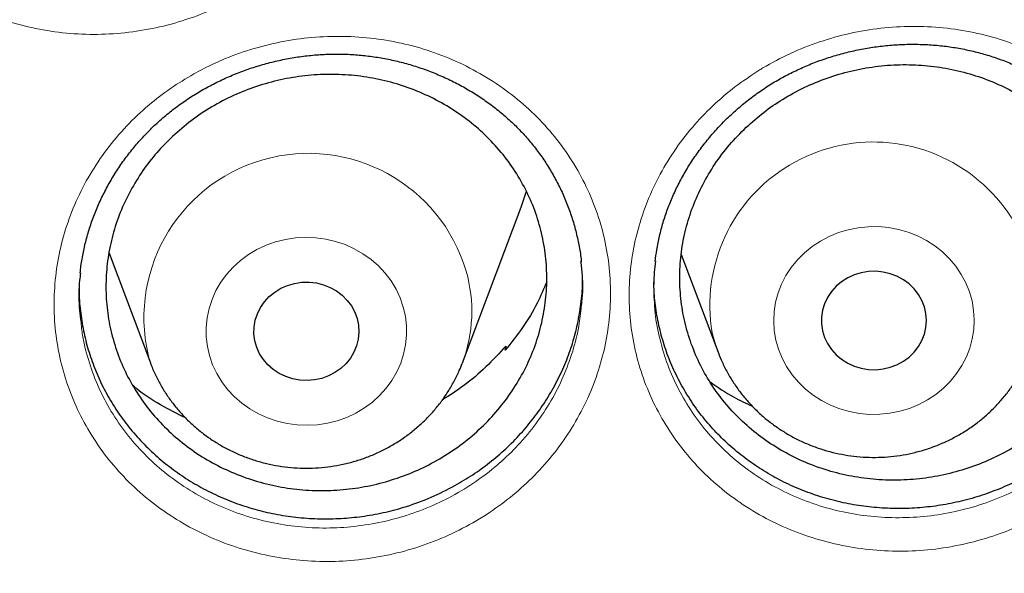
# Model space of a CAD drawing. Header units: millimetres. Extents: x 8 to 984, y 12 to 973.
# Tile 130 of 256: x 360.84 to 368.34, y 788.61 to 792.83. Entities that reach past the tile are written whole.
import ezdxf

# ---------------------------------------------------------------- set-up
doc = ezdxf.new("R2010")
doc.units = ezdxf.units.MM

msp = doc.modelspace()

# ---------------------------------------------------------------- linework, layer by layer
at = {"color": 7, "linetype": 'Continuous', "lineweight": 30}
for p, q in [((364.214, 790.2116), (364.6611, 791.3998)), ((361.5228, 791.0492), (361.8379, 790.2116)), ((365.8813, 791.0382), (366.1612, 790.2941)), ((364.5412, 790.3086), (364.5445, 790.3401)), ((364.5445, 790.3401), (364.5486, 790.3179)), ((366.1612, 790.2941), (366.1634, 790.2884)), ((364.214, 790.2116), (364.2127, 790.2081))]:
    msp.add_line(p, q, dxfattribs=at)
at = {"color": 252, "linetype": 'Continuous', "lineweight": 0, "flags": 128}
for points in [[(366.6023, 790.3866), (366.6222, 790.3165), (366.6496, 790.2486), (366.6841, 790.1837), (366.7255, 790.1224), (366.7732, 790.0653), (366.8269, 790.013), (366.8859, 789.9661), (366.9497, 789.925), (367.0176, 789.8903), (367.0889, 789.8621), (367.1629, 789.8408), (367.2388, 789.8267), (367.3158, 789.8198), (367.3931, 789.8203), (367.47, 789.8282), (367.5457, 789.8433), (367.6193, 789.8654), (367.6902, 789.8945), (367.7576, 789.9302), (367.8208, 789.972), (367.8791, 790.0197), (367.9321, 790.0726), (367.979, 790.1303), (368.0195, 790.1921), (368.0531, 790.2575), (368.0794, 790.3257), (368.0983, 790.3961), (368.1095, 790.4679), (368.1129, 790.5404), (368.1085, 790.6129), (368.0962, 790.6846), (368.0763, 790.7547), (368.049, 790.8226), (368.0145, 790.8875), (367.9731, 790.9488), (367.9253, 791.0059), (367.8717, 791.0582), (367.8126, 791.1051), (367.7488, 791.1462), (367.681, 791.1809), (367.6097, 791.2091), (367.5357, 791.2304), (367.4598, 791.2445), (367.3828, 791.2514), (367.3055, 791.2509), (367.2286, 791.243), (367.1529, 791.2279), (367.0792, 791.2058), (367.0084, 791.1767), (366.941, 791.141), (366.8778, 791.0992), (366.8194, 791.0515), (366.7665, 790.9986), (366.7196, 790.9409), (366.6791, 790.879), (366.6455, 790.8137), (366.6191, 790.7455), (366.6003, 790.6751), (366.5891, 790.6033), (366.5857, 790.5308), (366.5901, 790.4583), (366.6023, 790.3866)], [(363.7636, 790.6385), (363.7798, 790.5676), (363.7883, 790.4954), (363.7889, 790.4229), (363.7818, 790.3506), (363.7668, 790.2794), (363.7443, 790.21), (363.7144, 790.143), (363.6774, 790.0793), (363.6338, 790.0194), (363.5839, 789.9639), (363.5283, 789.9135), (363.4675, 789.8685), (363.4022, 789.8296), (363.333, 789.7971), (363.2607, 789.7713), (363.186, 789.7526), (363.1096, 789.741), (363.0324, 789.7367), (362.9551, 789.7397), (362.8786, 789.7501), (362.8035, 789.7677), (362.7308, 789.7924), (362.661, 789.8238), (362.595, 789.8616), (362.5335, 789.9056), (362.4769, 789.9551), (362.4261, 790.0098), (362.3813, 790.069), (362.3432, 790.1322), (362.3121, 790.1986), (362.2883, 790.2677), (362.2721, 790.3386), (362.2637, 790.4108), (362.263, 790.4833), (362.2702, 790.5556), (362.2851, 790.6268), (362.3076, 790.6963), (362.3375, 790.7632), (362.3745, 790.8269), (362.4182, 790.8869), (362.4681, 790.9423), (362.5237, 790.9928), (362.5844, 791.0377), (362.6497, 791.0766), (362.7189, 791.1091), (362.7912, 791.1349), (362.8659, 791.1536), (362.9423, 791.1652), (363.0195, 791.1695), (363.0968, 791.1665), (363.1734, 791.1561), (363.2484, 791.1385), (363.3212, 791.1139), (363.3909, 791.0824), (363.4569, 791.0446), (363.5185, 791.0006), (363.575, 790.9511), (363.6259, 790.8964), (363.6706, 790.8372), (363.7087, 790.7741), (363.7398, 790.7076), (363.7636, 790.6385)], [(366.1169, 790.4418), (366.1413, 790.3518), (366.1612, 790.2941)]]:
    msp.add_lwpolyline(points, dxfattribs=at)
at = {"color": 7, "linetype": 'Continuous', "lineweight": 30, "flags": 128}
for points in [[(366.958, 790.4576), (366.9734, 790.4072), (366.9961, 790.3594), (367.0257, 790.315), (367.0616, 790.2749), (367.103, 790.2399), (367.1493, 790.2106), (367.1994, 790.1876), (367.2525, 790.1715), (367.3075, 790.1624), (367.3632, 790.1605), (367.4187, 790.166), (367.4729, 790.1787), (367.5246, 790.1983), (367.573, 790.2245), (367.6169, 790.2567), (367.6557, 790.2944), (367.6885, 790.3367), (367.7147, 790.383), (367.7338, 790.4322), (367.7454, 790.4834), (367.7493, 790.5356), (367.7454, 790.5878), (367.7338, 790.639), (367.7147, 790.6882), (367.6885, 790.7345), (367.6557, 790.7768), (367.6169, 790.8145), (367.573, 790.8467), (367.5246, 790.8729), (367.4729, 790.8925), (367.4187, 790.9052), (367.3632, 790.9107), (367.3075, 790.9088), (367.2525, 790.8997), (367.1994, 790.8835), (367.1493, 790.8606), (367.103, 790.8313), (367.0616, 790.7963), (367.0257, 790.7562), (366.9961, 790.7118), (366.9734, 790.6639), (366.958, 790.6136), (366.9503, 790.5618), (366.9503, 790.5094), (366.958, 790.4576)], [(363.4123, 790.5502), (363.423, 790.4988), (363.4259, 790.4466), (363.421, 790.3944), (363.4085, 790.3434), (363.3885, 790.2945), (363.3614, 790.2487), (363.3278, 790.2069), (363.2884, 790.1699), (363.2438, 790.1384), (363.195, 790.113), (363.1429, 790.0942), (363.0885, 790.0824), (363.0329, 790.0779), (362.9772, 790.0806), (362.9224, 790.0906), (362.8697, 790.1077), (362.8199, 790.1314), (362.7742, 790.1615), (362.7334, 790.1972), (362.6983, 790.2379), (362.6696, 790.2827), (362.6478, 790.3309), (362.6333, 790.3815), (362.6265, 790.4335), (362.6275, 790.4858), (362.6362, 790.5375), (362.6525, 790.5876), (362.6761, 790.635), (362.7065, 790.679), (362.7431, 790.7185), (362.7852, 790.7528), (362.832, 790.7813), (362.8826, 790.8035), (362.936, 790.8188), (362.9911, 790.827), (363.0469, 790.8279), (363.1023, 790.8215), (363.1562, 790.8079), (363.2076, 790.7875), (363.2554, 790.7605), (363.2988, 790.7276), (363.3368, 790.6893), (363.3688, 790.6464), (363.3942, 790.5997), (363.4123, 790.5502)]]:
    msp.add_lwpolyline(points, dxfattribs=at)
at = {"color": 252, "linetype": 'Continuous', "lineweight": 0}
for centre, radius, start, end in [((367.3444, 790.6513), 1.2453, 343.32987, 189.68695), ((363.0414, 790.5575), 1.2525, 16.39152, 195.88536), ((363.1725, 790.605), 1.1134, 339.31156, 15.95469)]:
    msp.add_arc(centre, radius, start, end, dxfattribs=at)
at = {"color": 7, "linetype": 'Continuous', "lineweight": 30}
msp.add_arc((363.2104, 791.9458), 1.55, 339.37481, 344.13149, dxfattribs=at)
at = {"color": 252, "linetype": 'Continuous', "lineweight": 0}
for points, knots in [([(346.0257, 819.9962), (346.5378, 819.9901), (347.5622, 819.9779), (349.0958, 819.8792), (350.6234, 819.7219), (352.1421, 819.5006), (353.64, 819.2188), (355.1146, 818.878), (356.5632, 818.4803), (357.9923, 818.0242), (359.4075, 817.5075), (360.8058, 816.93), (362.1838, 816.2916), (363.5306, 815.5969), (364.8436, 814.8474), (366.1125, 814.0492), (367.3358, 813.205), (368.512, 812.3174), (369.6462, 811.3829), (370.7429, 810.3975), (371.7992, 809.3619), (372.8119, 808.2773), (373.7729, 807.152), (374.6801, 805.9882), (375.5269, 804.7951), (376.3127, 803.576), (377.0373, 802.3336), (377.704, 801.0631), (378.3153, 799.7589), (378.8688, 798.4229), (379.3621, 797.0573), (379.7909, 795.6726), (380.1541, 794.2716), (380.4507, 792.8654), (380.6762, 791.4567), (380.8155, 790.3353), (380.8571, 789.68), (380.8688, 789.4959)], [0, 0, 0, 0, 0.029296, 0.058593, 0.087889, 0.117185, 0.146482, 0.175255, 0.204028, 0.232802, 0.261575, 0.290871, 0.320168, 0.349464, 0.37876, 0.408057, 0.43683, 0.465603, 0.494377, 0.52315, 0.552446, 0.581743, 0.611039, 0.640335, 0.669632, 0.698405, 0.727178, 0.755952, 0.784725, 0.814021, 0.843318, 0.872614, 0.90191, 0.931206, 0.95998, 0.988753, 1, 1, 1, 1]), ([(346.0257, 818.5745), (345.5291, 818.5686), (344.5359, 818.5568), (343.0491, 818.4611), (341.568, 818.3086), (340.0955, 818.094), (338.6432, 817.8208), (337.2136, 817.4904), (335.8091, 817.1048), (334.4236, 816.6626), (333.0515, 816.1617), (331.6958, 815.6018), (330.3597, 814.9828), (329.0539, 814.3093), (327.781, 813.5826), (326.5507, 812.8087), (325.3647, 811.9902), (324.2243, 811.1296), (323.1247, 810.2236), (322.0613, 809.2682), (321.0372, 808.2642), (320.0553, 807.2126), (319.1236, 806.1216), (318.244, 804.9932), (317.423, 803.8365), (316.6611, 802.6545), (315.9586, 801.45), (315.3122, 800.2182), (314.7195, 798.9537), (314.1829, 797.6584), (313.7047, 796.3344), (313.289, 794.9919), (312.9366, 793.6335), (312.6499, 792.2701), (312.4281, 790.9045), (312.2704, 789.5395), (312.1756, 788.1694), (312.1438, 786.7883), (312.1764, 785.399), (312.2746, 784.004), (312.4381, 782.6145), (312.6666, 781.233), (312.9579, 779.8704), (313.31, 778.5292), (313.7211, 777.2114), (314.1924, 775.9116), (314.7263, 774.6243), (315.3231, 773.3524), (315.9829, 772.0989), (316.7007, 770.8738), (317.4753, 769.6795), (318.3001, 768.5252), (319.1726, 767.4125), (320.0898, 766.3427), (321.0555, 765.3109), (322.0739, 764.3133), (323.144, 763.3525), (324.2648, 762.4313), (325.4277, 761.5572), (326.6305, 760.7319), (327.8634, 759.9617), (329.1233, 759.2469), (330.4071, 758.5878), (331.7201, 757.9813), (333.0678, 757.4253), (334.4484, 756.9218), (335.8597, 756.4732), (337.2906, 756.0831), (338.7384, 755.7525), (340.1917, 755.4835), (341.6472, 755.2755), (343.1021, 755.1275), (344.5625, 755.0386), (346.0345, 755.0087), (347.5154, 755.0393), (349.0022, 755.1315), (350.4833, 755.2849), (351.9558, 755.4992), (353.4081, 755.7725), (354.8377, 756.1029), (356.2423, 756.4885), (357.6278, 756.9307), (358.9999, 757.4316), (360.3556, 757.9915), (361.6916, 758.6105), (362.9974, 759.284), (364.2704, 760.0107), (365.5007, 760.7846), (366.6867, 761.6031), (367.827, 762.4637), (368.9267, 763.3697), (369.99, 764.3251), (371.0141, 765.3291), (371.996, 766.3807), (372.9277, 767.4717), (373.8073, 768.6001), (374.6283, 769.7568), (375.3902, 770.9388), (376.0927, 772.1433), (376.7391, 773.3751), (377.3318, 774.6396), (377.8684, 775.9349), (378.3467, 777.259), (378.7624, 778.6014), (379.1148, 779.9598), (379.4015, 781.3232), (379.6232, 782.6888), (379.781, 784.0538), (379.8757, 785.4239), (379.9075, 786.805), (379.875, 788.1943), (379.7767, 789.5893), (379.6132, 790.9788), (379.3847, 792.3603), (379.0935, 793.7229), (378.7413, 795.0641), (378.3303, 796.3819), (377.859, 797.6817), (377.325, 798.969), (376.7282, 800.2409), (376.0685, 801.4944), (375.3506, 802.7195), (374.5761, 803.9138), (373.7512, 805.0681), (372.8788, 806.1808), (371.9615, 807.2507), (370.9959, 808.2824), (369.9775, 809.28), (368.9073, 810.2408), (367.7865, 811.162), (366.6236, 812.0361), (365.4208, 812.8614), (364.188, 813.6316), (362.9281, 814.3464), (361.6443, 815.0055), (360.3313, 815.612), (358.9835, 816.168), (357.6029, 816.6715), (356.1916, 817.1202), (354.7607, 817.5102), (353.3129, 817.8408), (351.8597, 818.1097), (350.4041, 818.318), (348.9492, 818.4651), (347.4888, 818.5574), (346.5134, 818.5688), (346.0257, 818.5745)], [0, 0, 0, 0, 0.007, 0.014, 0.021, 0.028, 0.035, 0.041875, 0.04875, 0.055625, 0.0625, 0.0695, 0.0765, 0.0835, 0.0905, 0.0975, 0.104375, 0.11125, 0.118125, 0.125, 0.132, 0.139, 0.146, 0.153, 0.16, 0.166875, 0.17375, 0.180625, 0.1875, 0.1945, 0.2015, 0.2085, 0.2155, 0.2225, 0.229375, 0.23625, 0.243125, 0.25, 0.257, 0.264, 0.271, 0.278, 0.285, 0.291875, 0.29875, 0.305625, 0.3125, 0.3195, 0.3265, 0.3335, 0.3405, 0.3475, 0.354375, 0.36125, 0.368125, 0.375, 0.382, 0.389, 0.396, 0.403, 0.41, 0.416875, 0.42375, 0.430625, 0.4375, 0.4445, 0.4515, 0.4585, 0.4655, 0.4725, 0.479375, 0.48625, 0.493125, 0.5, 0.507, 0.514, 0.521, 0.528, 0.535, 0.541875, 0.54875, 0.555625, 0.5625, 0.5695, 0.5765, 0.5835, 0.5905, 0.5975, 0.604375, 0.61125, 0.618125, 0.625, 0.632, 0.639, 0.646, 0.653, 0.66, 0.666875, 0.67375, 0.680625, 0.6875, 0.6945, 0.7015, 0.7085, 0.7155, 0.7225, 0.729375, 0.73625, 0.743125, 0.75, 0.757, 0.764, 0.771, 0.778, 0.785, 0.791875, 0.79875, 0.805625, 0.8125, 0.8195, 0.8265, 0.8335, 0.8405, 0.8475, 0.854375, 0.86125, 0.868125, 0.875, 0.882, 0.889, 0.896, 0.903, 0.91, 0.916875, 0.92375, 0.930625, 0.9375, 0.9445, 0.9515, 0.9585, 0.9655, 0.9725, 0.979375, 0.98625, 0.993125, 1, 1, 1, 1]), ([(360.3379, 796.4259), (360.3803, 796.4501), (360.465, 796.4985), (360.6256, 796.5733), (360.8209, 796.6452), (361.0526, 796.7034), (361.2891, 796.7369), (361.5278, 796.7445), (361.7653, 796.7271), (361.9991, 796.6846), (362.2258, 796.6168), (362.443, 796.5253), (362.6475, 796.4113), (362.8364, 796.2756), (363.0078, 796.1206), (363.1596, 795.9483), (363.2892, 795.7602), (363.3957, 795.5594), (363.4779, 795.3483), (363.5338, 795.1292), (363.5638, 794.9052), (363.5673, 794.6789), (363.5434, 794.4531), (363.4933, 794.2308), (363.4175, 794.0147), (363.3165, 793.8081), (363.1924, 793.613), (363.049, 793.435), (362.889, 793.2761), (362.7128, 793.1334), (362.5174, 793.0074), (362.3051, 792.9006), (362.082, 792.8166), (361.8507, 792.7573), (361.6144, 792.7226), (361.3759, 792.7129), (361.1381, 792.7292), (360.9041, 792.7706), (360.6768, 792.8364), (360.4595, 792.9267), (360.2546, 793.0394), (360.0645, 793.1732), (359.8921, 793.3272), (359.7392, 793.4988), (359.6077, 793.6856), (359.5001, 793.8857), (359.4167, 794.0961), (359.3584, 794.3147), (359.327, 794.5389), (359.3224, 794.7658), (359.344, 794.9921), (359.3928, 795.2148), (359.4674, 795.4313), (359.5665, 795.6389), (359.6898, 795.8346), (359.8348, 796.0165), (359.9938, 796.1758), (360.1616, 796.3136), (360.2791, 796.3885), (360.3379, 796.4259)], [0, 0, 0, 0, 0.011058, 0.022117, 0.039991, 0.057922, 0.075795, 0.093669, 0.111599, 0.129471, 0.147381, 0.165348, 0.183258, 0.201138, 0.219075, 0.236955, 0.254819, 0.27274, 0.290603, 0.308454, 0.326362, 0.344214, 0.362095, 0.380032, 0.397912, 0.415758, 0.43366, 0.451505, 0.468406, 0.485307, 0.503178, 0.521107, 0.538979, 0.556845, 0.574768, 0.592634, 0.610521, 0.628466, 0.646353, 0.664227, 0.682158, 0.700033, 0.717913, 0.735851, 0.75373, 0.771569, 0.789464, 0.807304, 0.825212, 0.84318, 0.86109, 0.878966, 0.8969, 0.914778, 0.932624, 0.950528, 0.968375, 0.984188, 1, 1, 1, 1]), ([(366.476, 792.4442), (366.485, 792.4497), (366.5614, 792.4964), (366.7117, 792.575), (366.9337, 792.6633), (367.1642, 792.728), (367.4002, 792.7673), (367.6388, 792.7817), (367.8768, 792.771), (368.1111, 792.7344), (368.3388, 792.6734), (368.5575, 792.5887), (368.764, 792.4806), (368.956, 792.3509), (369.1307, 792.2017), (369.2855, 792.0342), (369.4191, 791.8515), (369.5303, 791.6551), (369.6164, 791.4472), (369.6775, 791.2309), (369.7125, 791.009), (369.7202, 790.7844), (369.7016, 790.5599), (369.6569, 790.338), (369.5856, 790.1216), (369.4895, 789.9132), (369.3699, 789.7157), (369.2274, 789.532), (369.0647, 789.3638), (368.8881, 789.2168), (368.7009, 789.0919), (368.5011, 788.9854), (368.2846, 788.8975), (368.0539, 788.8309), (367.8177, 788.7891), (367.5791, 788.7733), (367.3411, 788.7823), (367.1061, 788.8164), (366.8773, 788.8761), (366.6575, 788.9596), (366.4497, 789.0659), (366.257, 789.1943), (366.0813, 789.3423), (365.9245, 789.5084), (365.7894, 789.6908), (365.677, 789.8868), (365.5886, 790.0938), (365.5263, 790.3096), (365.4899, 790.531), (365.4798, 790.7556), (365.497, 790.9804), (365.5404, 791.2026), (365.6096, 791.4194), (365.7042, 791.6279), (365.8222, 791.8257), (365.9605, 792.008), (366.117, 792.1722), (366.2872, 792.3196), (366.4132, 792.4027), (366.476, 792.4442)], [0, 0, 0, 0, 0.002392, 0.020311, 0.038288, 0.056207, 0.074122, 0.092095, 0.11001, 0.1279, 0.145846, 0.163737, 0.181652, 0.199625, 0.21754, 0.235386, 0.253287, 0.27113, 0.289012, 0.30695, 0.32483, 0.34266, 0.360547, 0.378375, 0.396245, 0.414172, 0.432042, 0.449902, 0.46782, 0.48568, 0.502269, 0.518858, 0.536839, 0.554877, 0.572856, 0.590759, 0.608718, 0.62662, 0.64456, 0.662557, 0.680496, 0.698382, 0.716323, 0.734208, 0.752088, 0.770025, 0.787905, 0.805758, 0.823666, 0.841518, 0.859369, 0.877276, 0.895127, 0.912958, 0.930845, 0.948673, 0.965766, 0.982908, 1, 1, 1, 1]), ([(362.1683, 792.4156), (362.2113, 792.4387), (362.2971, 792.4847), (362.4595, 792.5552), (362.6567, 792.622), (362.8897, 792.6744), (363.127, 792.7021), (363.3656, 792.704), (363.6023, 792.681), (363.8346, 792.6332), (364.0592, 792.5602), (364.2735, 792.464), (364.4745, 792.3456), (364.6592, 792.206), (364.8259, 792.0476), (364.9725, 791.8724), (365.0964, 791.6821), (365.1969, 791.4796), (365.2728, 791.2675), (365.3221, 791.048), (365.3454, 790.8244), (365.3422, 790.5991), (365.3116, 790.375), (365.2549, 790.1549), (365.1728, 789.9418), (365.0657, 789.7386), (364.9361, 789.5475), (364.7876, 789.374), (364.6232, 789.2198), (364.443, 789.0821), (364.2443, 788.9614), (364.029, 788.8602), (363.8037, 788.782), (363.571, 788.7285), (363.334, 788.6996), (363.0954, 788.6956), (362.8583, 788.7175), (362.6258, 788.7642), (362.4007, 788.8351), (362.1862, 788.9302), (361.9848, 789.0473), (361.7987, 789.1851), (361.6311, 789.3425), (361.4834, 789.517), (361.3575, 789.7061), (361.2559, 789.9079), (361.1788, 790.1194), (361.127, 790.3383), (361.1024, 790.5623), (361.1044, 790.7882), (361.1329, 791.0128), (361.1882, 791.2333), (361.2691, 791.4469), (361.3743, 791.6511), (361.5032, 791.8428), (361.6534, 792.0203), (361.8169, 792.1749), (361.9887, 792.3081), (362.1084, 792.3798), (362.1683, 792.4156)], [0, 0, 0, 0, 0.0110353, 0.0220711, 0.0399426, 0.0578702, 0.07574, 0.0936165, 0.111549, 0.1294238, 0.1473415, 0.1653159, 0.1832332, 0.2011224, 0.219069, 0.2369582, 0.2548271, 0.2727549, 0.2906243, 0.3084766, 0.3263861, 0.344239, 0.362115, 0.3800474, 0.3979239, 0.415762, 0.4336553, 0.4514913, 0.4683767, 0.4852627, 0.5031319, 0.5210588, 0.538929, 0.5567934, 0.5747147, 0.5925793, 0.6104711, 0.62842, 0.6463117, 0.6641947, 0.682134, 0.7000166, 0.717905, 0.7358511, 0.75374, 0.7715829, 0.7894837, 0.8073277, 0.8252357, 0.8432011, 0.8611107, 0.8789818, 0.8969103, 0.914782, 0.9326199, 0.9505143, 0.9683524, 0.9841766, 1, 1, 1, 1]), ([(365.6801, 790.6205), (365.6802, 790.6191), (365.6832, 790.5499), (365.7112, 790.4153), (365.7653, 790.2198), (365.8459, 790.0326), (365.9475, 789.8554), (366.0697, 789.6905), (366.2116, 789.5405), (366.3707, 789.4069), (366.545, 789.291), (366.7331, 789.1953), (366.932, 789.1202), (367.139, 789.0667), (367.3516, 789.0364), (367.567, 789.0288), (367.7829, 789.0437), (367.9966, 789.0821), (368.2053, 789.143), (368.401, 789.223), (368.5818, 789.3199), (368.7511, 789.4333), (368.9109, 789.5668), (369.0581, 789.7195), (369.187, 789.8862), (369.2952, 790.0653), (369.3826, 790.2541), (369.4456, 790.4504), (369.4802, 790.6015), (369.4864, 790.6867), (369.4876, 790.7043)], [0, 0, 0, 0, 0.000791, 0.039047, 0.077181, 0.115372, 0.153688, 0.191882, 0.230088, 0.268415, 0.306622, 0.344943, 0.383388, 0.421711, 0.45996, 0.498333, 0.536586, 0.574992, 0.613525, 0.651937, 0.687363, 0.722788, 0.760943, 0.799221, 0.837376, 0.875546, 0.913839, 0.952008, 0.990098, 1, 1, 1, 1]), ([(361.3067, 790.5462), (361.3101, 790.5092), (361.3197, 790.4048), (361.3624, 790.2368), (361.4313, 790.0453), (361.5235, 789.8627), (361.6373, 789.6916), (361.771, 789.534), (361.9228, 789.3917), (362.0912, 789.2673), (362.2735, 789.1616), (362.4675, 789.0759), (362.6713, 789.0121), (362.8817, 788.9702), (363.0962, 788.9508), (363.3121, 788.9549), (363.5265, 788.9815), (363.7371, 789.0304), (363.941, 789.1016), (364.1357, 789.1936), (364.3156, 789.3033), (364.4787, 789.4283), (364.6275, 789.5683), (364.7619, 789.7258), (364.8792, 789.8991), (364.9762, 790.0832), (365.0499, 790.2764), (365.0989, 790.4582), (365.1124, 790.576), (365.1181, 790.6259)], [0, 0, 0, 0, 0.020927, 0.059047, 0.097289, 0.135406, 0.173608, 0.211931, 0.250131, 0.288326, 0.326643, 0.364839, 0.40305, 0.441384, 0.479596, 0.517751, 0.556026, 0.594181, 0.632341, 0.670623, 0.708783, 0.744873, 0.780964, 0.819053, 0.857267, 0.895363, 0.933535, 0.97183, 1, 1, 1, 1])]:
    msp.add_open_spline(points, degree=3, knots=knots, dxfattribs=at)
at = {"color": 7, "linetype": 'Continuous', "lineweight": 30}
for points, knots in [([(313.4477, 789.969), (313.4515, 790.0048), (313.4706, 790.1884), (313.5119, 790.5193), (313.572, 790.9615), (313.6395, 791.4028), (313.7136, 791.8432), (313.7946, 792.2825), (313.8824, 792.7206), (313.9769, 793.1575), (314.0782, 793.5931), (314.1862, 794.0272), (314.301, 794.4599), (314.4224, 794.8909), (314.5505, 795.3202), (314.6852, 795.7477), (314.8265, 796.1734), (314.9744, 796.5971), (315.1288, 797.0187), (315.2897, 797.4382), (315.4571, 797.8554), (315.631, 798.2703), (315.8112, 798.6829), (315.9978, 799.0929), (316.1908, 799.5003), (316.39, 799.9051), (316.5955, 800.3071), (316.8071, 800.7062), (317.025, 801.1025), (317.2489, 801.4957), (317.4789, 801.8858), (317.7149, 802.2728), (317.9569, 802.6565), (318.2047, 803.0369), (318.4585, 803.4139), (318.718, 803.7873), (318.9833, 804.1572), (319.2543, 804.5235), (319.5309, 804.886), (319.8131, 805.2447), (320.1009, 805.5995), (320.3941, 805.9504), (320.6926, 806.2973), (320.9966, 806.64), (321.3058, 806.9786), (321.6202, 807.3129), (321.9397, 807.643), (322.2643, 807.9686), (322.594, 808.2898), (322.9285, 808.6064), (323.2679, 808.9185), (323.6121, 809.2259), (323.9611, 809.5286), (324.3146, 809.8266), (324.6728, 810.1196), (325.0354, 810.4078), (325.4025, 810.691), (325.7739, 810.9692), (326.1496, 811.2423), (326.5295, 811.5102), (326.9134, 811.773), (327.3014, 812.0305), (327.6934, 812.2827), (328.0892, 812.5295), (328.4887, 812.7709), (328.892, 813.0069), (329.2989, 813.2373), (329.7093, 813.4622), (330.1231, 813.6814), (330.5403, 813.8951), (330.9608, 814.103), (331.3844, 814.3051), (331.8111, 814.5015), (332.2408, 814.6921), (332.6734, 814.8768), (333.1088, 815.0555), (333.5469, 815.2284), (333.9877, 815.3952), (334.431, 815.556), (334.8767, 815.7108), (335.3248, 815.8595), (335.7751, 816.0021), (336.2276, 816.1385), (336.6822, 816.2688), (337.1387, 816.3929), (337.5971, 816.5107), (338.0573, 816.6223), (338.5191, 816.7276), (338.9825, 816.8266), (339.4475, 816.9194), (339.9138, 817.0057), (340.3813, 817.0857), (340.8501, 817.1593), (341.32, 817.2266), (341.7908, 817.2874), (342.2626, 817.3419), (342.7351, 817.3899), (343.2084, 817.4314), (343.6822, 817.4666), (344.1565, 817.4952), (344.6312, 817.5174), (345.1062, 817.5332), (345.5814, 817.5425), (346.0567, 817.5453), (346.532, 817.5416), (347.0072, 817.5315), (347.4822, 817.5149), (347.9568, 817.4918), (348.4311, 817.4623), (348.9048, 817.4264), (349.378, 817.384), (349.8504, 817.3351), (350.3221, 817.2798), (350.7928, 817.2182), (351.2625, 817.1501), (351.7311, 817.0756), (352.1986, 816.9948), (352.6647, 816.9076), (353.1294, 816.8141), (353.5926, 816.7142), (354.0543, 816.6081), (354.5142, 816.4957), (354.9724, 816.377), (355.4286, 816.2522), (355.8829, 816.1211), (356.3351, 815.9838), (356.7852, 815.8405), (357.233, 815.691), (357.6784, 815.5354), (358.1213, 815.3738), (358.5617, 815.2061), (358.9995, 815.0325), (359.4346, 814.853), (359.8668, 814.6676), (360.2961, 814.4762), (360.7224, 814.2791), (361.1456, 814.0762), (361.5656, 813.8675), (361.9823, 813.6532), (362.3957, 813.4332), (362.8057, 813.2076), (363.2121, 812.9765), (363.6148, 812.7398), (364.0139, 812.4977), (364.4092, 812.2501), (364.8006, 811.9973), (365.1881, 811.7391), (365.5715, 811.4757), (365.9508, 811.207), (366.326, 810.9333), (366.6968, 810.6545), (367.0633, 810.3706), (367.4254, 810.0818), (367.7829, 809.7881), (368.1359, 809.4896), (368.4842, 809.1863), (368.8278, 808.8782), (369.1666, 808.5656), (369.5005, 808.2483), (369.8294, 807.9266), (370.1534, 807.6004), (370.4723, 807.2698), (370.786, 806.9349), (371.0945, 806.5958), (371.3977, 806.2525), (371.6956, 805.9052), (371.9881, 805.5538), (372.2751, 805.1984), (372.5566, 804.8392), (372.8325, 804.4762), (373.1027, 804.1095), (373.3673, 803.7392), (373.6261, 803.3653), (373.879, 802.9879), (374.1261, 802.6071), (374.3673, 802.2229), (374.6025, 801.8355), (374.8318, 801.445), (375.0549, 801.0514), (375.2719, 800.6548), (375.4828, 800.2553), (375.6874, 799.8529), (375.8858, 799.4478), (376.078, 799.0401), (376.2637, 798.6297), (376.4432, 798.2169), (376.6162, 797.8017), (376.7827, 797.3842), (376.9428, 796.9644), (377.0964, 796.5425), (377.2434, 796.1186), (377.3839, 795.6927), (377.5177, 795.265), (377.645, 794.8354), (377.7655, 794.4042), (377.8794, 793.9714), (377.9866, 793.537), (378.087, 793.1013), (378.1806, 792.6642), (378.2675, 792.2259), (378.3477, 791.7865), (378.4209, 791.346), (378.4875, 790.9046), (378.5469, 790.4623), (378.594, 790.0728), (378.6185, 789.8306), (378.628, 789.7362)], [0, 0, 0, 0, 0.001192, 0.006123, 0.011053, 0.015984, 0.020915, 0.025845, 0.030776, 0.035706, 0.040637, 0.045568, 0.050498, 0.055429, 0.060359, 0.065289, 0.07022, 0.07515, 0.080081, 0.085011, 0.089941, 0.094871, 0.099801, 0.104732, 0.109662, 0.114592, 0.119522, 0.124452, 0.129382, 0.134312, 0.139242, 0.144172, 0.149101, 0.154031, 0.158961, 0.16389, 0.16882, 0.17375, 0.178679, 0.183609, 0.188538, 0.193467, 0.198397, 0.203326, 0.208255, 0.213184, 0.218114, 0.223043, 0.227972, 0.232901, 0.23783, 0.242759, 0.247688, 0.252617, 0.257546, 0.262474, 0.267403, 0.272332, 0.277261, 0.282189, 0.287118, 0.292047, 0.296975, 0.301904, 0.306832, 0.311761, 0.316689, 0.321618, 0.326546, 0.331474, 0.336403, 0.341331, 0.346259, 0.351188, 0.356116, 0.361044, 0.365972, 0.3709, 0.375829, 0.380757, 0.385685, 0.390613, 0.395541, 0.400469, 0.405397, 0.410325, 0.415253, 0.420181, 0.425109, 0.430037, 0.434965, 0.439893, 0.444821, 0.449749, 0.454677, 0.459605, 0.464533, 0.469461, 0.474389, 0.479317, 0.484245, 0.489173, 0.494101, 0.499028, 0.503956, 0.508884, 0.513812, 0.51874, 0.523668, 0.528596, 0.533524, 0.538452, 0.54338, 0.548308, 0.553236, 0.558163, 0.563091, 0.568019, 0.572947, 0.577875, 0.582803, 0.587731, 0.592659, 0.597587, 0.602515, 0.607443, 0.612371, 0.617299, 0.622227, 0.627156, 0.632084, 0.637012, 0.64194, 0.646868, 0.651796, 0.656725, 0.661653, 0.666581, 0.671509, 0.676438, 0.681366, 0.686294, 0.691223, 0.696151, 0.70108, 0.706008, 0.710937, 0.715865, 0.720794, 0.725722, 0.730651, 0.73558, 0.740508, 0.745437, 0.750366, 0.755295, 0.760223, 0.765152, 0.770081, 0.77501, 0.779939, 0.784868, 0.789797, 0.794726, 0.799656, 0.804585, 0.809514, 0.814443, 0.819373, 0.824302, 0.829232, 0.834161, 0.83909, 0.84402, 0.84895, 0.853879, 0.858809, 0.863739, 0.868669, 0.873598, 0.878528, 0.883458, 0.888388, 0.893318, 0.898248, 0.903178, 0.908108, 0.913039, 0.917969, 0.922899, 0.927829, 0.932759, 0.93769, 0.94262, 0.947551, 0.952481, 0.957412, 0.962342, 0.967273, 0.972203, 0.977134, 0.982064, 0.986995, 0.991926, 0.996856, 1, 1, 1, 1]), ([(366.592, 792.3539), (366.6082, 792.3634), (366.6566, 792.3918), (366.7399, 792.435), (366.8428, 792.4816), (366.949, 792.5226), (367.058, 792.5579), (367.1695, 792.5874), (367.2828, 792.6107), (367.3974, 792.6277), (367.5127, 792.6384), (367.6281, 792.6427), (367.743, 792.6404), (367.8567, 792.6318), (367.9688, 792.6168), (368.0787, 792.5956), (368.1862, 792.568), (368.2918, 792.5344), (368.3958, 792.4944), (368.4978, 792.4483), (368.5974, 792.3962), (368.6939, 792.3382), (368.7867, 792.2748), (368.8751, 792.2063), (368.9588, 792.1331), (369.037, 792.0557), (369.1095, 791.9745), (369.1759, 791.8899), (369.2359, 791.8023), (369.29, 791.7112), (369.3383, 791.6167), (369.3808, 791.5186), (369.4172, 791.4174), (369.4474, 791.3136), (369.4704, 791.2077), (369.4842, 791.1278), (369.4881, 791.0831), (369.4888, 791.0746)], [0, 0, 0, 0, 0.014638, 0.043697, 0.072888, 0.102278, 0.131842, 0.161554, 0.191372, 0.221255, 0.251147, 0.280985, 0.310722, 0.340314, 0.369726, 0.398922, 0.427828, 0.456874, 0.486257, 0.515927, 0.54583, 0.575901, 0.606064, 0.636243, 0.666336, 0.696274, 0.725995, 0.755453, 0.784621, 0.813702, 0.843064, 0.872681, 0.90252, 0.932537, 0.962682, 0.992894, 1, 1, 1, 1]), ([(361.9449, 792.0907), (361.9592, 792.1026), (362.0018, 792.138), (362.0762, 792.1937), (362.1694, 792.2558), (362.267, 792.3129), (362.3684, 792.365), (362.4733, 792.4116), (362.5812, 792.4525), (362.6916, 792.4875), (362.8038, 792.5164), (362.9174, 792.539), (363.0317, 792.5552), (363.1461, 792.5648), (363.2601, 792.568), (363.373, 792.5646), (363.4848, 792.5548), (363.5957, 792.5386), (363.7062, 792.516), (363.8159, 792.4871), (363.9243, 792.4518), (364.0307, 792.4104), (364.1344, 792.363), (364.2349, 792.3099), (364.3314, 792.2514), (364.4234, 792.188), (364.5104, 792.1199), (364.5919, 792.0476), (364.6679, 791.9713), (364.7384, 791.8907), (364.8039, 791.8058), (364.8643, 791.7164), (364.9193, 791.6231), (364.9685, 791.5262), (365.0117, 791.4261), (365.0485, 791.3235), (365.0789, 791.2188), (365.1018, 791.1126), (365.1153, 791.0341), (365.119, 790.9909), (365.1196, 790.9838)], [0, 0, 0, 0, 0.013424, 0.040132, 0.066962, 0.093967, 0.121133, 0.148432, 0.175829, 0.203285, 0.230752, 0.258172, 0.285501, 0.312698, 0.33973, 0.366563, 0.393123, 0.419783, 0.446747, 0.473974, 0.501411, 0.529001, 0.556673, 0.584354, 0.611956, 0.639414, 0.666671, 0.693681, 0.72042, 0.747077, 0.773989, 0.801143, 0.828508, 0.856041, 0.883703, 0.911438, 0.939197, 0.966911, 0.994539, 1, 1, 1, 1]), ([(366.3763, 792.0086), (366.3328, 791.9648), (366.2457, 791.8771), (366.1355, 791.7295), (366.0417, 791.5726), (365.9676, 791.4067), (365.9132, 791.2346), (365.8791, 791.0584), (365.8666, 790.8801), (365.875, 790.7022), (365.9043, 790.5268), (365.9548, 790.3562), (366.0251, 790.1925), (366.1143, 790.0376), (366.2221, 789.8939), (366.3463, 789.7628), (366.4854, 789.6459), (366.6383, 789.5452), (366.8025, 789.4614), (366.9759, 789.3956), (367.1567, 789.3493), (367.3424, 789.3223), (367.5306, 789.3151), (367.7191, 789.3284), (367.9054, 789.3614), (368.0872, 789.4136), (368.262, 789.485), (368.4278, 789.5742), (368.5826, 789.68), (368.724, 789.8016), (368.8506, 789.937), (368.961, 790.0844), (369.053, 790.2425), (369.1261, 790.4087), (369.1795, 790.581), (369.2117, 790.7576), (369.2231, 790.9358), (369.2136, 791.1137), (369.1824, 791.2888), (369.1309, 791.4591), (369.0596, 791.6224), (368.9687, 791.7764), (368.8601, 791.9194), (368.735, 792.0499), (368.5946, 792.1654), (368.4411, 792.2652), (368.2764, 792.3481), (368.1022, 792.4123), (367.9211, 792.4576), (367.7352, 792.4835), (367.5469, 792.489), (367.3585, 792.4747), (367.1724, 792.4407), (366.9911, 792.3868), (366.8167, 792.3144), (366.655, 792.2259), (366.5066, 792.1246), (366.4197, 792.0473), (366.3763, 792.0086)], [0, 0, 0, 0, 0.017879, 0.035815, 0.053693, 0.071573, 0.089509, 0.107388, 0.12526, 0.143188, 0.16106, 0.178927, 0.196851, 0.214717, 0.232583, 0.250507, 0.268373, 0.286245, 0.304173, 0.322045, 0.339925, 0.357863, 0.375743, 0.393631, 0.411576, 0.429464, 0.447356, 0.465306, 0.483198, 0.501088, 0.519036, 0.536925, 0.554809, 0.57275, 0.590633, 0.608507, 0.626439, 0.644314, 0.662181, 0.680107, 0.697974, 0.715839, 0.733762, 0.751627, 0.769497, 0.787423, 0.805293, 0.82317, 0.841105, 0.858982, 0.876868, 0.894811, 0.912697, 0.930589, 0.948537, 0.966429, 0.983214, 1, 1, 1, 1]), ([(362.0068, 791.9394), (362.0533, 791.9803), (362.1465, 792.0623), (362.3031, 792.1658), (362.4696, 792.2537), (362.6456, 792.3228), (362.8281, 792.3732), (363.015, 792.4044), (363.2041, 792.415), (363.3928, 792.4059), (363.5788, 792.377), (363.7597, 792.3279), (363.9333, 792.2602), (364.0974, 792.1745), (364.2497, 792.0713), (364.3885, 791.9526), (364.5122, 791.8198), (364.6187, 791.6742), (364.7072, 791.518), (364.7765, 791.3532), (364.8252, 791.1815), (364.8534, 791.0055), (364.8606, 790.8272), (364.8461, 790.6488), (364.8108, 790.4728), (364.7552, 790.301), (364.6791, 790.1361), (364.5844, 789.9797), (364.4721, 789.8339), (364.343, 789.7009), (364.1994, 789.5819), (364.0431, 789.4784), (363.8755, 789.3924), (363.6992, 789.3242), (363.5164, 789.2747), (363.3292, 789.2454), (363.1402, 789.2357), (362.9515, 789.2459), (362.7658, 789.2766), (362.5853, 789.3266), (362.4121, 789.3953), (362.2489, 789.4826), (362.0973, 789.5866), (361.9592, 789.7061), (361.8369, 789.84), (361.7314, 789.9863), (361.6439, 790.143), (361.5763, 790.3085), (361.5287, 790.4804), (361.5016, 790.6566), (361.4962, 790.835), (361.5118, 791.0133), (361.5482, 791.1892), (361.6056, 791.3604), (361.6826, 791.525), (361.7766, 791.6774), (361.884, 791.817), (361.9659, 791.8986), (362.0068, 791.9394)], [0, 0, 0, 0, 0.017888, 0.035833, 0.053721, 0.071609, 0.089553, 0.107441, 0.12533, 0.143277, 0.161166, 0.179054, 0.196999, 0.214886, 0.232768, 0.250706, 0.268588, 0.286462, 0.304393, 0.322269, 0.340138, 0.358065, 0.375934, 0.393802, 0.411727, 0.429596, 0.447469, 0.465398, 0.483269, 0.501148, 0.519083, 0.536962, 0.554848, 0.57279, 0.590675, 0.608565, 0.626511, 0.6444, 0.662289, 0.680235, 0.698123, 0.716007, 0.733947, 0.751831, 0.769708, 0.787642, 0.805519, 0.823389, 0.841317, 0.859187, 0.877056, 0.894981, 0.912849, 0.930719, 0.948647, 0.966518, 0.983259, 1, 1, 1, 1]), ([(365.6835, 790.9857), (365.687, 791.0153), (365.6946, 791.0802), (365.7147, 791.1792), (365.742, 791.2824), (365.776, 791.384), (365.8165, 791.4843), (365.8637, 791.5832), (365.9173, 791.6801), (365.9771, 791.7745), (366.0428, 791.8659), (366.1142, 791.9537), (366.1908, 792.0375), (366.2723, 792.1168), (366.3583, 792.1913), (366.4482, 792.2605), (366.5267, 792.3141), (366.5755, 792.3439), (366.592, 792.3539)], [0, 0, 0, 0, 0.054114, 0.1187602, 0.1827912, 0.2466773, 0.3112793, 0.3763554, 0.4418202, 0.5075886, 0.5735577, 0.6395954, 0.7055791, 0.7713791, 0.8369027, 0.9020709, 0.9668312, 1, 1, 1, 1]), ([(361.3031, 790.8971), (361.3032, 790.8978), (361.3057, 790.9336), (361.3171, 791.0045), (361.3376, 791.1095), (361.3658, 791.2142), (361.4005, 791.3179), (361.4419, 791.4202), (361.4898, 791.5204), (361.5439, 791.6181), (361.604, 791.7126), (361.6697, 791.8036), (361.7407, 791.8905), (361.8169, 791.9729), (361.8855, 792.0393), (361.9294, 792.0772), (361.9449, 792.0907)], [0, 0, 0, 0, 0.0016206, 0.079468, 0.1581798, 0.2374561, 0.3172014, 0.3973, 0.4776245, 0.5580555, 0.638395, 0.7185223, 0.7983187, 0.8776877, 0.9565731, 1, 1, 1, 1]), ([(365.1181, 790.6259), (365.1206, 790.6436), (365.133, 790.7286), (365.1336, 790.8499), (365.1216, 790.9516), (365.1175, 790.9861)], [0, 0, 0, 0, 0.147674, 0.710575, 1, 1, 1, 1]), ([(365.6842, 790.9881), (365.6783, 790.9317), (365.6656, 790.8091), (365.6751, 790.6867), (365.6801, 790.6205)], [0, 0, 0, 0, 0.459698, 1, 1, 1, 1]), ([(361.3056, 790.8991), (361.303, 790.8803), (361.2911, 790.7936), (361.2907, 790.6747), (361.3029, 790.5767), (361.3067, 790.5462)], [0, 0, 0, 0, 0.160965, 0.739068, 1, 1, 1, 1]), ([(364.1572, 789.2771), (364.2029, 789.3039), (364.2945, 789.3575), (364.4237, 789.452), (364.5461, 789.5564), (364.6586, 789.6703), (364.7596, 789.7914), (364.8497, 789.9199), (364.9289, 790.0561), (364.9957, 790.1979), (365.0491, 790.3427), (365.0897, 790.4908), (365.1165, 790.6429), (365.1298, 790.771), (365.1288, 790.8475), (365.1284, 790.8723)], [0, 0, 0, 0, 0.07907, 0.158141, 0.239508, 0.320875, 0.399847, 0.478816, 0.560103, 0.641386, 0.720149, 0.798915, 0.879982, 0.961051, 1, 1, 1, 1]), ([(361.2954, 790.7968), (361.295, 790.7859), (361.2931, 790.7235), (361.3029, 790.6098), (361.3258, 790.4585), (361.363, 790.3113), (361.4127, 790.1677), (361.4756, 790.0274), (361.5512, 789.8928), (361.638, 789.7662), (361.7358, 789.6469), (361.8451, 789.5349), (361.9643, 789.4325), (362.0912, 789.3411), (362.2257, 789.2601), (362.3686, 789.1895), (362.5176, 789.1308), (362.6702, 789.0849), (362.8265, 789.051), (362.9872, 789.0296), (363.1495, 789.0212), (363.3106, 789.0259), (363.471, 789.0431), (363.6312, 789.0732), (363.8012, 789.1199), (363.9788, 789.185), (364.0975, 789.2463), (364.1572, 789.2771)], [0, 0, 0, 0, 0.008634, 0.049563, 0.090491, 0.130314, 0.170137, 0.211106, 0.252071, 0.291982, 0.331894, 0.372968, 0.414039, 0.453888, 0.493737, 0.534738, 0.575741, 0.615626, 0.655513, 0.696557, 0.737601, 0.777479, 0.817358, 0.858392, 0.899427, 0.949439, 1, 1, 1, 1]), ([(364.8569, 790.8302), (364.8337, 790.7758), (364.7824, 790.6555), (364.6769, 790.4798), (364.5864, 790.3657), (364.5412, 790.3086)], [0, 0, 0, 0, 0.291961, 0.645991, 1, 1, 1, 1]), ([(368.5916, 789.3964), (368.5457, 789.37), (368.4539, 789.3171), (368.3068, 789.251), (368.1538, 789.1953), (367.9964, 789.1522), (367.8376, 789.1221), (367.6769, 789.1046), (367.514, 789.0999), (367.3517, 789.1082), (367.1927, 789.1293), (367.0366, 789.1629), (366.8829, 789.2094), (366.7344, 789.2681), (366.5935, 789.3379), (366.4596, 789.4186), (366.3325, 789.5108), (366.2143, 789.613), (366.1069, 789.7236), (366.0097, 789.8425), (365.923, 789.9703), (365.8482, 790.1048), (365.7865, 790.2436), (365.7373, 790.3871), (365.7012, 790.5357), (365.678, 790.6833), (365.6739, 790.7812), (365.672, 790.8276)], [0, 0, 0, 0, 0.039617, 0.079234, 0.119997, 0.16076, 0.200428, 0.240098, 0.280928, 0.321757, 0.361345, 0.400932, 0.441676, 0.482421, 0.521905, 0.561389, 0.60202, 0.642652, 0.682197, 0.721741, 0.762442, 0.803139, 0.842625, 0.88211, 0.922745, 0.96338, 1, 1, 1, 1]), ([(364.5445, 790.3401), (364.4951, 790.2861), (364.3961, 790.178), (364.2332, 790.0401), (364.1159, 789.9643), (364.061, 789.9289)], [0, 0, 0, 0, 0.346738, 0.694574, 1, 1, 1, 1]), ([(366.164, 790.2882), (366.173, 790.2652), (366.1931, 790.2142), (366.2319, 790.1383), (366.2784, 790.0605), (366.331, 789.9863), (366.3891, 789.9159), (366.4525, 789.8499), (366.5208, 789.7885), (366.5936, 789.7321), (366.6707, 789.681), (366.7515, 789.6355), (366.8356, 789.5959), (366.9226, 789.5624), (367.0121, 789.5351), (367.1034, 789.5143), (367.1962, 789.5), (367.2898, 789.4924), (367.3839, 789.4915), (367.4778, 789.4974), (367.571, 789.5099), (367.6631, 789.5291), (367.7534, 789.5548), (367.8416, 789.587), (367.927, 789.6254), (368.0092, 789.6698), (368.0877, 789.72), (368.1621, 789.7756), (368.232, 789.8365), (368.297, 789.9021), (368.3567, 789.9722), (368.4108, 790.0463), (368.4589, 790.1241), (368.501, 790.2044), (368.5236, 790.26), (368.5347, 790.2874)], [0, 0, 0, 0, 0.024712, 0.054797, 0.084916, 0.115074, 0.145276, 0.175531, 0.205837, 0.236195, 0.266604, 0.297065, 0.327572, 0.358124, 0.388718, 0.419349, 0.450011, 0.4807, 0.51141, 0.542136, 0.57287, 0.603607, 0.634339, 0.665061, 0.695767, 0.726446, 0.757098, 0.787711, 0.818286, 0.84881, 0.879287, 0.909705, 0.94007, 0.97038, 1, 1, 1, 1]), ([(361.8374, 790.2151), (361.8404, 790.2064), (361.8532, 790.1694), (361.8825, 790.1063), (361.9251, 790.0264), (361.9741, 789.9499), (362.0287, 789.877), (362.0888, 789.8083), (362.1541, 789.7439), (362.2241, 789.6844), (362.2986, 789.6299), (362.3771, 789.5809), (362.4592, 789.5376), (362.5444, 789.5002), (362.6324, 789.469), (362.7226, 789.4441), (362.8145, 789.4257), (362.9077, 789.4139), (363.0016, 789.4088), (363.0956, 789.4104), (363.1893, 789.4188), (363.2822, 789.4338), (363.3737, 789.4555), (363.4633, 789.4836), (363.5504, 789.5181), (363.6347, 789.5588), (363.7156, 789.6053), (363.7926, 789.6576), (363.8654, 789.7152), (363.9335, 789.7779), (363.9966, 789.8453), (364.0542, 789.9169), (364.1062, 789.9925), (364.1518, 790.0715), (364.1875, 790.1435), (364.205, 790.19), (364.2119, 790.2082)], [0, 0, 0, 0, 0.009134, 0.039068, 0.06903, 0.099031, 0.129078, 0.159168, 0.189308, 0.2195, 0.249746, 0.280042, 0.310386, 0.340779, 0.371215, 0.40169, 0.432199, 0.462739, 0.493302, 0.523886, 0.554482, 0.585084, 0.615686, 0.646281, 0.676863, 0.707428, 0.737965, 0.768469, 0.798934, 0.829358, 0.859733, 0.890052, 0.920322, 0.950535, 0.980691, 1, 1, 1, 1]), ([(362.1061, 789.7928), (362.0415, 789.8251), (361.9114, 789.89), (361.7791, 789.9749), (361.7158, 790.0297), (361.7069, 790.0373)], [0, 0, 0, 0, 0.4597817, 0.9245888, 1, 1, 1, 1]), ([(366.1011, 790.0677), (366.1592, 790.0275), (366.2609, 789.9572), (366.3743, 789.9048), (366.4228, 789.8824)], [0, 0, 0, 0, 0.571636, 1, 1, 1, 1]), ([(311.1744, 789.4808), (311.1726, 789.4568), (311.1688, 789.404), (311.163, 789.318), (311.1562, 789.213), (311.1484, 789.0876), (311.1399, 788.9438), (311.1316, 788.792), (311.124, 788.6382), (311.1173, 788.4874), (311.1114, 788.3395), (311.1036, 788.1144), (311.0958, 787.8185), (311.0912, 787.489), (311.0902, 787.2027), (311.0913, 786.9474), (311.0947, 786.6793), (311.1008, 786.3958), (311.111, 786.0672), (311.127, 785.6905), (311.1509, 785.2625), (311.1827, 784.8099), (311.2233, 784.3328), (311.2741, 783.8315), (311.336, 783.3061), (311.4042, 782.8036), (311.4759, 782.3312), (311.5473, 781.902), (311.623, 781.4825), (311.7015, 781.0785), (311.7822, 780.6902), (311.8645, 780.3174), (311.9505, 779.949), (312.0399, 779.5859), (312.1322, 779.2293), (312.2239, 778.8912), (312.3143, 778.5714), (312.3951, 778.2963), (312.4659, 778.0629), (312.5264, 777.8678), (312.5852, 777.6824), (312.641, 777.5101), (312.6922, 777.3552), (312.737, 777.2216), (312.7742, 777.1122), (312.804, 777.0252), (312.8296, 776.9515), (312.8556, 776.8771), (312.8859, 776.7909), (312.922, 776.6893), (312.9659, 776.5673), (313.0183, 776.4238), (313.0798, 776.2579), (313.1496, 776.073), (313.2281, 775.8691), (313.3151, 775.648), (313.4102, 775.4119), (313.5109, 775.1676), (313.6153, 774.9207), (313.7691, 774.5649), (313.976, 774.1045), (314.241, 773.5448), (314.5426, 772.9385), (314.8834, 772.2896), (315.2663, 771.6025), (315.6598, 770.9346), (316.103, 770.2214), (316.6039, 769.4617), (317.1685, 768.6583), (317.758, 767.8705), (318.2975, 767.1924), (318.7816, 766.6134), (319.2073, 766.1236), (319.6562, 765.6272), (320.1289, 765.1252), (320.5526, 764.6938), (320.9195, 764.3325), (321.2229, 764.0411), (321.5348, 763.749), (321.8554, 763.4564), (322.1848, 763.1635), (322.5208, 762.8724), (322.8458, 762.5983), (323.1506, 762.3475), (323.4281, 762.1241), (323.6872, 761.9197), (323.9274, 761.7338), (324.1481, 761.5658), (324.3399, 761.4222), (324.5043, 761.3008), (324.6429, 761.1995), (324.7666, 761.1099), (324.8667, 761.0381), (324.9421, 760.9843), (324.9978, 760.9448), (325.0534, 760.9055), (325.1268, 760.8538), (325.2229, 760.7866), (325.3393, 760.7058), (325.4676, 760.6176), (325.6067, 760.5229), (325.7566, 760.4218), (325.9491, 760.2937), (326.1892, 760.1363), (326.4827, 759.9478), (326.803, 759.7468), (327.1506, 759.534), (327.5225, 759.3123), (327.911, 759.0873), (328.3066, 758.8648), (328.7032, 758.6485), (329.2012, 758.3848), (329.8012, 758.0804), (330.5038, 757.743), (331.2029, 757.4258), (331.933, 757.113), (332.6936, 756.8073), (333.4838, 756.5113), (334.268, 756.2382), (335.0501, 755.9856), (335.829, 755.7531), (336.6058, 755.5399), (337.3801, 755.3453), (338.1561, 755.168), (339.0102, 754.992), (339.9428, 754.8237), (340.9546, 754.6696), (341.9683, 754.5436), (342.9847, 754.4456), (344.0037, 754.3755), (345.0245, 754.3335), (346.0462, 754.3199), (347.0678, 754.3347), (348.0885, 754.3777), (349.1074, 754.449), (350.1237, 754.5481), (351.1366, 754.6751), (352.1451, 754.8298), (353.0762, 754.9988), (353.9306, 755.1757), (354.7123, 755.3551), (355.4967, 755.5533), (356.2874, 755.7717), (357.0797, 756.0099), (357.8731, 756.2684), (358.6666, 756.5472), (359.4641, 756.8487), (360.2236, 757.1569), (360.9441, 757.4683), (361.6205, 757.7774), (362.286, 758.0985), (362.935, 758.4282), (363.5664, 758.7651), (364.1562, 759.0952), (364.7064, 759.4164), (365.2188, 759.7274), (365.6187, 759.9794), (365.9116, 760.1688), (366.0999, 760.2922), (366.2781, 760.4107), (366.4402, 760.5198), (366.5827, 760.6169), (366.6952, 760.6942), (366.7815, 760.754), (366.8451, 760.7983), (366.8999, 760.8366), (366.9458, 760.8688), (366.9829, 760.8949), (367.0137, 760.9166), (367.0458, 760.9394), (367.0963, 760.9751), (367.1704, 761.0279), (367.2684, 761.0982), (367.3814, 761.1798), (367.5101, 761.2737), (367.6546, 761.3802), (367.814, 761.4989), (367.9839, 761.6271), (368.1607, 761.7622), (368.3417, 761.9025), (368.5268, 762.0479), (368.768, 762.2401), (369.0674, 762.4836), (369.4265, 762.7837), (369.7967, 763.102), (370.1773, 763.4392), (370.5676, 763.7957), (370.9668, 764.1722), (371.3499, 764.5458), (371.714, 764.9123), (372.0514, 765.2619), (372.3767, 765.609), (372.685, 765.9473), (372.9768, 766.2761), (373.2676, 766.6125), (373.5557, 766.955), (373.8395, 767.3019), (374.103, 767.6328), (374.3322, 767.928), (374.5303, 768.1888), (374.7003, 768.4168), (374.859, 768.6333), (375.0073, 768.839), (375.15, 769.04), (375.2934, 769.2454), (375.4431, 769.4633), (375.6005, 769.6965), (375.7699, 769.9523), (375.9512, 770.2321), (376.1442, 770.5369), (376.344, 770.8606), (376.55, 771.2036), (376.7616, 771.566), (376.9736, 771.9405), (377.1853, 772.3265), (377.3956, 772.7228), (377.6032, 773.1279), (377.8023, 773.5306), (377.9881, 773.9197), (378.1599, 774.2924), (378.3185, 774.6482), (378.4646, 774.9869), (378.5989, 775.3081), (378.7139, 775.5918), (378.8118, 775.8399), (378.8947, 776.0546), (378.9716, 776.2579), (379.0425, 776.4492), (379.1013, 776.6111), (379.1475, 776.7403), (379.1806, 776.834), (379.2061, 776.9066), (379.2257, 776.963), (379.2434, 777.0139), (379.2645, 777.0753), (379.2917, 777.1549), (379.3256, 777.255), (379.3651, 777.373), (379.4133, 777.5193), (379.4707, 777.6966), (379.5374, 777.9073), (379.6103, 778.1438), (379.6888, 778.4062), (379.7723, 778.6946), (379.8947, 779.1339), (380.0468, 779.7183), (380.217, 780.4419), (380.3704, 781.1712), (380.5068, 781.9059), (380.6282, 782.6604), (380.7332, 783.4347), (380.8201, 784.2287), (380.8776, 784.9172), (380.914, 785.4976), (380.9359, 785.9611), (380.9504, 786.4079), (380.9578, 786.8182), (380.9598, 787.1921), (380.9577, 787.5311), (380.9524, 787.8484), (380.9444, 788.1439), (380.935, 788.4041), (380.925, 788.6312), (380.915, 788.8277), (380.9055, 788.9946), (380.8969, 789.1357), (380.8903, 789.2572), (380.8842, 789.3736), (380.8794, 789.4454), (380.877, 789.4808)], [0, 0, 0, 0, 0.000629, 0.001386, 0.002278, 0.003452, 0.004807, 0.006262, 0.00769, 0.009089, 0.010459, 0.011801, 0.015342, 0.018666, 0.020917, 0.023245, 0.025716, 0.028332, 0.031091, 0.03482, 0.038782, 0.042979, 0.04741, 0.052076, 0.056975, 0.062109, 0.066169, 0.070255, 0.074203, 0.078013, 0.081684, 0.085216, 0.08861, 0.092182, 0.095588, 0.098825, 0.101894, 0.104796, 0.106766, 0.10865, 0.110449, 0.112152, 0.113663, 0.114962, 0.116049, 0.116859, 0.117505, 0.118205, 0.119039, 0.120031, 0.121185, 0.122623, 0.124252, 0.126071, 0.128081, 0.130282, 0.132629, 0.135103, 0.137569, 0.140018, 0.145787, 0.151466, 0.157055, 0.164399, 0.171583, 0.178617, 0.185622, 0.194542, 0.203467, 0.212397, 0.221332, 0.227023, 0.23289, 0.238934, 0.245153, 0.25155, 0.255276, 0.25906, 0.262901, 0.266799, 0.270755, 0.274768, 0.278758, 0.282184, 0.285372, 0.288324, 0.291038, 0.293516, 0.295757, 0.297457, 0.29899, 0.300355, 0.301546, 0.302287, 0.302833, 0.303373, 0.304109, 0.305233, 0.30651, 0.307898, 0.309397, 0.311008, 0.312729, 0.315573, 0.318677, 0.322039, 0.325661, 0.329541, 0.333574, 0.337613, 0.341616, 0.345585, 0.352585, 0.359474, 0.366252, 0.372919, 0.380494, 0.387921, 0.3952, 0.402406, 0.409585, 0.41661, 0.42361, 0.430585, 0.437534, 0.446521, 0.455464, 0.464388, 0.473312, 0.482236, 0.49116, 0.500084, 0.509008, 0.517931, 0.526855, 0.535779, 0.544703, 0.553627, 0.562552, 0.569549, 0.57655, 0.583634, 0.590831, 0.598141, 0.60543, 0.612828, 0.620334, 0.62795, 0.634497, 0.641108, 0.647651, 0.654092, 0.660431, 0.666668, 0.672072, 0.677396, 0.682642, 0.684681, 0.686708, 0.688654, 0.690396, 0.691932, 0.693261, 0.694048, 0.694739, 0.695334, 0.695834, 0.696239, 0.696548, 0.696842, 0.697293, 0.698202, 0.699278, 0.700521, 0.701932, 0.703543, 0.705329, 0.707256, 0.709246, 0.711293, 0.713399, 0.715562, 0.719569, 0.723762, 0.728139, 0.732701, 0.737448, 0.742381, 0.747498, 0.751894, 0.75634, 0.760635, 0.764769, 0.76874, 0.77255, 0.776833, 0.780891, 0.784725, 0.788333, 0.791059, 0.79364, 0.796078, 0.798371, 0.80055, 0.802798, 0.805202, 0.807762, 0.810477, 0.813583, 0.816871, 0.82034, 0.823991, 0.827823, 0.831836, 0.835787, 0.839898, 0.844151, 0.848292, 0.852246, 0.85601, 0.859587, 0.862974, 0.866174, 0.869184, 0.871418, 0.873534, 0.875535, 0.877419, 0.879171, 0.880295, 0.88121, 0.881919, 0.88242, 0.882862, 0.88341, 0.884213, 0.885188, 0.886336, 0.887655, 0.889451, 0.891491, 0.893775, 0.896304, 0.899076, 0.902093, 0.908942, 0.915819, 0.922716, 0.929634, 0.936573, 0.943955, 0.95136, 0.958789, 0.963177, 0.967546, 0.971705, 0.97562, 0.978968, 0.982115, 0.98506, 0.987804, 0.990345, 0.99231, 0.994134, 0.995819, 0.996978, 0.998039, 0.999032, 1, 1, 1, 1])]:
    msp.add_open_spline(points, degree=3, knots=knots, dxfattribs=at)

doc.saveas('drawing.dxf')
